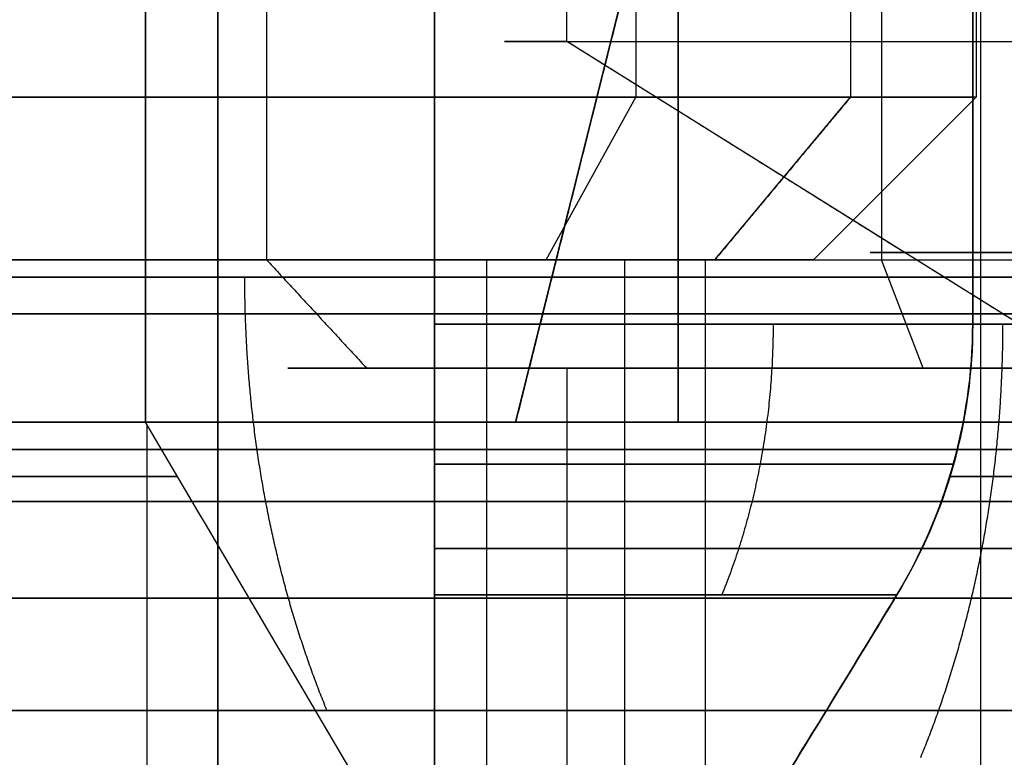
# Model space of a CAD drawing. Header units: millimetres. Extents: x -105 to 152, y -114 to 65.
# Tile 174 of 256: x 122.78 to 124.6, y -89.82 to -88.46. Entities that reach past the tile are written whole.
import ezdxf

# ---------------------------------------------------------------- set-up
doc = ezdxf.new("R2010")
doc.units = ezdxf.units.MM
doc.layers.add('Layer 01', color=7, linetype='Continuous', true_color=0x000000)

msp = doc.modelspace()

# ---------------------------------------------------------------- linework, layer by layer
at = {"layer": 'Layer 01'}
for p, q in [((124.546, -77.9, 12.94), (124.546, -88.6, 12.94)), ((123.2362, -78.4969, 17.6956), (123.2362, -88.9, 17.6956)), ((124.3716, -78.4969, 20.4398), (124.3716, -88.9, 20.4398)), ((123.918, -81.9, 25.2279), (123.918, -88.6, 25.2279)), ((123.546, -87.7, 14.3484), (123.546, -90.9, 14.3484)), ((123.546, -87.7, 11.5316), (123.546, -90.9, 11.5316)), ((123.546, -87.7, 22.6516), (123.546, -90.9, 22.6516)), ((123.546, -87.7, 25.4684), (123.546, -90.9, 25.4684)), ((124.5545, -90.9, 13.34), (124.5545, -87.7, 13.34)), ((124.5545, -90.9, 12.54), (124.5545, -87.7, 12.54)), ((124.5545, -90.9, 23.66), (124.5545, -87.7, 23.66)), ((124.5545, -90.9, 24.46), (124.5545, -87.7, 24.46)), ((123.996, -87.9667, 27.575), (123.996, -89.2, 27.575)), ((123.696, -89.2, 27.525), (123.896, -88.4, 27.525)), ((125.176, -89.3629, 18.5), (123.7905, -88.4969, 17.9254)), ((123.7526, -88.9, 24.9776), (123.918, -88.6, 25.2279)), ((124.0637, -88.9, 23.4534), (124.314, -88.6, 23.288)), ((124.246, -88.9, 12.94), (124.546, -88.6, 12.94)), ((123.796, -88.8, 27.7), (123.796, -88.8, 27.35)), ((123.146, -88.9, 22.96), (123.146, -88.9, 23.16)), ((123.146, -88.9, 24.96), (123.146, -88.9, 25.16)), ((123.146, -88.9, 11.84), (123.146, -88.9, 12.04)), ((123.146, -88.9, 13.84), (123.146, -88.9, 14.04)), ((123.6423, -88.9, 24.8108), (123.6423, -90.6679, 24.8108)), ((123.8968, -88.9, 23.5637), (123.8968, -90.6679, 23.5637)), ((124.046, -88.9, 12.94), (124.046, -90.9, 12.94)), ((124.046, -88.9, 24.06), (124.246, -88.9, 24.06)), ((124.046, -88.9, 12.94), (124.246, -88.9, 12.94)), ((124.4482, -89.1, 20.2551), (124.3716, -88.9, 20.4398)), ((123.276, -89.1, 18.5), (123.676, -89.1, 18.5)), ((123.0158, -90.9, 18.1), (123.0158, -89.2052, 18.1)), ((123.0158, -90.9, 18.9), (123.0158, -89.2052, 18.9)), ((123.996, -89.2, 27.675), (123.696, -89.2, 27.675)), ((123.0716, -89.3, 18.1), (122.4481, -89.3, 18.1)), ((122.4481, -89.3, 18.9), (123.0716, -89.3, 18.9)), ((123.546, -89.3, 14.9251), (123.546, -89.3, 14.2923)), ((123.546, -89.3, 10.9549), (123.546, -89.3, 11.5877)), ((123.546, -89.3, 22.0749), (123.546, -89.3, 22.7089)), ((123.546, -89.3, 26.0451), (123.546, -89.3, 25.4117)), ((124.4971, -89.3, 24.46), (125.1312, -89.3, 24.46)), ((125.1312, -89.3, 23.66), (124.4977, -89.3, 23.66)), ((124.4984, -89.3, 13.34), (125.1312, -89.3, 13.34)), ((125.1312, -89.3, 12.54), (124.4984, -89.3, 12.54))]:
    msp.add_line(p, q, dxfattribs=at)
at = {"layer": 'Layer 01', "extrusion": (1.12075e-15, 1, -2.7027e-15)}
for centre, radius in [((-125.176, 18.5, -88.4969), 1.5), ((-125.176, 18.5, -88.9), 2.1)]:
    msp.add_arc(centre, radius, 337.4773, 157.4773, dxfattribs=at)
at = {"layer": 'Layer 01', "extrusion": (-1.12075e-15, -1, 2.7027e-15)}
for centre, radius, start, end in [((125.176, 18.5, 88.4969), 1.5, 202.5227, 22.5227), ((125.176, 18.5, 88.9), 2.1, 202.5227, 22.5227), ((125.176, 18.5, 89.1), 1.5, 22.5227, 202.5227), ((125.176, 18.5, 89.1), 1.5, 202.5227, 22.5227)]:
    msp.add_arc(centre, radius, start, end, dxfattribs=at)
at = {"layer": 'Layer 01', "extrusion": (1.56082e-15, -1, 2.36127e-15)}
msp.add_arc((123.146, 24.06, 88.6), 1.4, 146.535, 326.535, dxfattribs=at)
at = {"layer": 'Layer 01', "extrusion": (2.0966e-16, -1, 0)}
msp.add_arc((123.146, 12.94, 88.6), 1.4, 90, 270, dxfattribs=at)
at = {"layer": 'Layer 01', "extrusion": (-1.56082e-15, 1, -2.36127e-15)}
msp.add_arc((-123.146, 24.06, -88.6), 1.4, 33.465, 213.465, dxfattribs=at)
at = {"layer": 'Layer 01', "extrusion": (-2.0966e-16, 1, 0)}
msp.add_arc((-123.146, 12.94, -88.6), 1.4, 90, 270, dxfattribs=at)
at = {"layer": 'Layer 01', "extrusion": (0, 1, -3.72891e-15)}
for start, end in [(337.4773, 157.4773), (157.4773, 337.4773)]:
    msp.add_arc((-125.176, 18.5, -88.8865), 0.8251, start, end, dxfattribs=at)
at = {"layer": 'Layer 01', "extrusion": (-6.94946e-15, 1, 1.20067e-15)}
msp.add_arc((-123.146, 24.06, -88.9), 1.1, 213.465, 33.465, dxfattribs=at)
at = {"layer": 'Layer 01', "extrusion": (-2.0966e-16, 1, 6.45948e-15)}
msp.add_arc((-123.146, 12.94, -88.9), 1.1, 270, 90, dxfattribs=at)
at = {"layer": 'Layer 01', "extrusion": (-5.02531e-15, -1, 6.71474e-15)}
msp.add_arc((123.146, 24.06, 88.9), 0.9, 146.535, 326.535, dxfattribs=at)
at = {"layer": 'Layer 01', "extrusion": (3.82783e-15, 1, -5.9232e-15)}
msp.add_arc((-123.146, 24.06, -88.9), 1.1, 33.465, 213.465, dxfattribs=at)
at = {"layer": 'Layer 01', "extrusion": (2.0966e-16, -1, 7.89492e-15)}
msp.add_arc((123.146, 12.94, 88.9), 0.9, 90, 270, dxfattribs=at)
at = {"layer": 'Layer 01', "extrusion": (5.02531e-15, 1, -6.71474e-15)}
msp.add_arc((-123.146, 24.06, -88.9), 0.9, 33.465, 213.465, dxfattribs=at)
at = {"layer": 'Layer 01', "extrusion": (-2.0966e-16, 1, -6.45948e-15)}
msp.add_arc((-123.146, 12.94, -88.9), 1.1, 90, 270, dxfattribs=at)
at = {"layer": 'Layer 01', "extrusion": (2.0966e-16, -1, -7.89492e-15)}
msp.add_arc((123.146, 12.94, 88.9), 0.9, 270, 90, dxfattribs=at)
at = {"layer": 'Layer 01', "extrusion": (-7.82656e-15, 1, -1.98124e-14)}
msp.add_arc((-125.176, 18.5, -88.9321), 2.8, 278.2132, 351.7868, dxfattribs=at)
at = {"layer": 'Layer 01', "extrusion": (-1.59245e-14, 1, -2.05424e-15)}
msp.add_arc((-125.176, 18.5, -88.9321), 2.8, 8.2132, 81.7868, dxfattribs=at)
at = {"layer": 'Layer 01', "extrusion": (0, 1, -1.11022e-16)}
for start, end in [(0, 180), (180, 0)]:
    msp.add_arc((-118.576, 18.5, -89), 15, start, end, dxfattribs=at)
at = {"layer": 'Layer 01', "extrusion": (-8.27116e-15, -1, -1.48546e-15)}
msp.add_arc((118.576, 18.5, 89), 14.35, 270, 90, dxfattribs=at)
at = {"layer": 'Layer 01', "extrusion": (1.07273e-14, 1, -6.91941e-15)}
msp.add_arc((-123.146, 12.94, -89.0187), 2.05, 101.2518, 168.7482, dxfattribs=at)
at = {"layer": 'Layer 01', "extrusion": (1.96062e-15, 1, -1.0784e-14)}
msp.add_arc((-123.146, 12.94, -89.0187), 2.05, 191.2518, 258.7482, dxfattribs=at)
at = {"layer": 'Layer 01', "extrusion": (1.0984e-14, 1, 2.16068e-15)}
msp.add_arc((-123.146, 24.06, -89.0187), 2.05, 101.2518, 168.7482, dxfattribs=at)
at = {"layer": 'Layer 01', "extrusion": (-3.99955e-15, 1, -1.36471e-14)}
msp.add_arc((-123.146, 24.06, -89.0187), 2.05, 191.2518, 258.7482, dxfattribs=at)
at = {"layer": 'Layer 01', "extrusion": (-7.64605e-13, 1, 1.92587e-13)}
msp.add_arc((-123.146, 24.06, -89.0187), 1.45, 196.0134, 253.9866, dxfattribs=at)
at = {"layer": 'Layer 01', "extrusion": (-1.92046e-13, 1, -7.64063e-13)}
msp.add_arc((-123.146, 24.06, -89.0187), 1.45, 106.0134, 163.9866, dxfattribs=at)
at = {"layer": 'Layer 01', "extrusion": (-2.33394e-12, 1, 6.60794e-13)}
msp.add_arc((-123.146, 12.94, -89.0187), 1.45, 196.0134, 253.9866, dxfattribs=at)
at = {"layer": 'Layer 01', "extrusion": (-6.48863e-13, 1, -2.32201e-12)}
msp.add_arc((-123.146, 12.94, -89.0187), 1.45, 106.0134, 163.9866, dxfattribs=at)
at = {"layer": 'Layer 01', "extrusion": (4.57521e-15, 1, -1.27021e-15)}
msp.add_arc((-125.176, 18.5, -89.1), 1.9, 337.4773, 157.4773, dxfattribs=at)
at = {"layer": 'Layer 01', "extrusion": (8.02968e-15, 1, 1.62273e-16)}
msp.add_arc((-125.176, 18.5, -89.1), 1.9, 157.4773, 337.4773, dxfattribs=at)
at = {"layer": 'Layer 01', "extrusion": (6.24338e-12, 1, -6.24338e-12)}
msp.add_arc((-125.176, 18.5, -89.2), 2.2, 10.4757, 79.5243, dxfattribs=at)
at = {"layer": 'Layer 01', "extrusion": (6.23022e-12, 1, 6.23022e-12)}
msp.add_arc((-125.176, 18.5, -89.2), 2.2, 280.4757, 349.5243, dxfattribs=at)
at = {"layer": 'Layer 01', "extrusion": (0, 1, 0)}
for centre, radius, start, end in [((-125.176, 18.5, -89.25), 2.925, 270, 90), ((-123.146, 12.94, -89.525), 2.1, 270, 90), ((-123.146, 24.06, -89.525), 2.1, 270, 90), ((-123.146, 24.06, -89.525), 2.1, 90, 270), ((-123.146, 12.94, -89.525), 2.1, 90, 270)]:
    msp.add_arc(centre, radius, start, end, dxfattribs=at)
at = {"layer": 'Layer 01', "extrusion": (-5.35486e-11, -1, -5.35486e-11)}
msp.add_arc((123.146, 12.94, 89.5187), 1.316, 17.6947, 72.3053, dxfattribs=at)
at = {"layer": 'Layer 01', "extrusion": (-5.3523e-11, -1, 5.3523e-11)}
msp.add_arc((123.146, 12.94, 89.5187), 1.316, 287.6947, 342.3053, dxfattribs=at)
at = {"layer": 'Layer 01', "extrusion": (1.40713e-12, 1, 4.41721e-13)}
msp.add_arc((-123.146, 24.06, -89.5187), 1.316, 107.6947, 162.3053, dxfattribs=at)
at = {"layer": 'Layer 01', "extrusion": (4.46732e-13, 1, -1.41214e-12)}
msp.add_arc((-123.146, 24.06, -89.5187), 1.316, 197.6947, 252.3053, dxfattribs=at)
at = {"layer": 'Layer 01', "extrusion": (3.87353e-13, -1, 6.98321e-12)}
msp.add_arc((125.176, 18.5, 89.7321), 2.5856, 188.8994, 261.1006, dxfattribs=at)
at = {"layer": 'Layer 01', "extrusion": (6.97224e-12, -1, -3.76381e-13)}
msp.add_arc((125.176, 18.5, 89.7321), 2.5856, 98.8994, 171.1006, dxfattribs=at)
at = {"layer": 'Layer 01'}
for points, degree in [([(124.314, -76.5, 23.288), (124.314, -82.55, 23.288), (124.314, -88.6, 23.288)], 2), ([(123.146, -77.9, 14.34), (123.146, -83.25, 14.34), (123.146, -88.6, 14.34)], 2), ([(123.2362, -78.4969, 17.6956), (123.2362, -83.6984, 17.6956), (123.2362, -88.9, 17.6956)], 2), ([(123.7905, -88.4969, 17.9254), (123.7905, -83.6469, 17.9254), (123.7905, -78.7969, 17.9254)], 2), ([(123.996, -82.7, 27.3), (123.996, -85.95, 27.3), (123.996, -89.2, 27.3)], 2), ([(123.996, -89.2, 27.75), (123.996, -86, 27.75), (123.996, -82.8, 27.75)], 2), ([(123.146, -88.6, 11.54), (123.146, -87.65, 11.54), (123.146, -86.7, 11.54)], 2), ([(123.146, -87.1, 10.84), (123.146, -89.525, 10.84), (123.146, -91.95, 10.84)], 2), ([(123.146, -91.95, 15.04), (123.146, -89.525, 15.04), (123.146, -87.1, 15.04)], 2), ([(123.146, -87.1, 21.96), (123.146, -89.525, 21.96), (123.146, -91.95, 21.96)], 2), ([(123.146, -91.95, 26.16), (123.146, -89.525, 26.16), (123.146, -87.1, 26.16)], 2), ([(123.0127, -87.7, 18.9), (123.0127, -88.45, 18.9), (123.0127, -89.2, 18.9)], 2), ([(123.0127, -89.2, 18.1), (123.0127, -88.45, 18.1), (123.0127, -87.7, 18.1)], 2), ([(123.546, -87.7, 14.9506), (123.546, -88.3593, 14.9506), (123.546, -89.0187, 14.9506)], 2), ([(123.546, -89.0187, 10.9294), (123.546, -88.3593, 10.9294), (123.546, -87.7, 10.9294)], 2), ([(123.546, -87.7, 26.0706), (123.546, -88.3593, 26.0706), (123.546, -89.0187, 26.0706)], 2), ([(123.546, -89.0187, 22.0494), (123.546, -88.3593, 22.0494), (123.546, -87.7, 22.0494)], 2), ([(123.546, -89.0187, 22.6663), (123.546, -88.3593, 22.6663), (123.546, -87.7, 22.6663)], 2), ([(123.546, -87.7, 25.4537), (123.546, -88.3593, 25.4537), (123.546, -89.0187, 25.4537)], 2), ([(123.546, -89.0187, 11.5463), (123.546, -88.3593, 11.5463), (123.546, -87.7, 11.5463)], 2), ([(123.546, -87.7, 14.3337), (123.546, -88.3593, 14.3337), (123.546, -89.0187, 14.3337)], 2), ([(124.5398, -87.7, 23.66), (124.5398, -88.3593, 23.66), (124.5398, -89.0187, 23.66)], 2), ([(124.5398, -89.0187, 24.46), (124.5398, -88.3593, 24.46), (124.5398, -87.7, 24.46)], 2), ([(124.5398, -87.7, 12.54), (124.5398, -88.3593, 12.54), (124.5398, -89.0187, 12.54)], 2), ([(124.5398, -89.0187, 13.34), (124.5398, -88.3593, 13.34), (124.5398, -87.7, 13.34)], 2), ([(123.8961, -88.4, 27.7), (123.796, -88.8, 27.7), (123.696, -89.2, 27.7)], 2), ([(123.696, -89.2, 27.35), (123.796, -88.8, 27.35), (123.8961, -88.4, 27.35)], 2), ([(125.176, -89.3629, 18.5), (124.4832, -88.9299, 18.2127), (123.7905, -88.4969, 17.9254)], 2), ([(123.146, -88.9, 11.84), (123.146, -88.75, 11.69), (123.146, -88.6, 11.54)], 2), ([(123.146, -88.6, 14.34), (123.146, -88.75, 14.19), (123.146, -88.9, 14.04)], 2), ([(124.314, -88.6, 23.288), (124.1888, -88.75, 23.3707), (124.0637, -88.9, 23.4534)], 2), ([(123.146, -88.9, 13.84), (123.146, -89.9, 13.84), (123.146, -90.9, 13.84)], 2), ([(123.146, -90.9, 12.04), (123.146, -89.9, 12.04), (123.146, -88.9, 12.04)], 2), ([(123.2362, -88.9, 17.6956), (123.3286, -89, 17.7339), (123.421, -89.1, 17.7722)], 2), ([(123.8968, -88.9, 23.5637), (123.8968, -89.784, 23.5637), (123.8968, -90.6679, 23.5637)], 2), ([(103.576, -89, -0.5), (118.576, -89, -0.5), (133.576, -89, -0.5)], 2), ([(133.576, -89, 37.5), (118.576, -89, 37.5), (103.576, -89, 37.5)], 2), ([(103.576, -89, -0.5), (118.576, -89, -0.5), (133.576, -89, -0.5)], 2), ([(133.576, -89, 37.5), (118.576, -89, 37.5), (103.576, -89, 37.5)], 2), ([(123.546, -89.5187, 14.1938), (123.546, -89.3647, 14.2871), (123.546, -89.198, 14.3337), (123.546, -89.0187, 14.3337)], 3), ([(123.546, -89.5187, 11.6862), (123.546, -89.3647, 11.5929), (123.546, -89.198, 11.5463), (123.546, -89.0187, 11.5463)], 3), ([(123.546, -89.5187, 22.8062), (123.546, -89.3784, 22.7212), (123.546, -89.2018, 22.6663), (123.546, -89.0187, 22.6663)], 3), ([(123.546, -89.0187, 25.4537), (123.546, -89.194, 25.4537), (123.546, -89.3667, 25.4059), (123.546, -89.5187, 25.3138)], 3), ([(124.3998, -89.5187, 13.34), (124.4931, -89.3647, 13.34), (124.5398, -89.198, 13.34), (124.5398, -89.0187, 13.34)], 3), ([(124.3998, -89.5187, 12.54), (124.4931, -89.3647, 12.54), (124.5398, -89.198, 12.54), (124.5398, -89.0187, 12.54)], 3), ([(124.5398, -89.0187, 23.66), (124.5398, -89.194, 23.66), (124.4919, -89.3667, 23.66), (124.3998, -89.5187, 23.66)], 3), ([(124.3998, -89.5187, 24.46), (124.4848, -89.3784, 24.46), (124.5398, -89.2018, 24.46), (124.5398, -89.0187, 24.46)], 3), ([(123.7905, -89.1, 17.9254), (123.7905, -90, 17.9254), (123.7905, -90.9, 17.9254)], 2), ([(123.996, -89.2, 27.3), (122.536, -89.2, 27.3), (121.076, -89.2, 27.3)], 2), ([(121.076, -89.2, 27.35), (122.386, -89.2, 27.35), (123.696, -89.2, 27.35)], 2), ([(123.696, -89.2, 27.7), (122.386, -89.2, 27.7), (121.076, -89.2, 27.7)], 2), ([(121.376, -89.2, 27.75), (122.686, -89.2, 27.75), (123.996, -89.2, 27.75)], 2), ([(123.4063, -89.8679, 18.1), (123.2751, -89.6453, 18.1), (123.1439, -89.4226, 18.1), (123.0127, -89.2, 18.1)], 3), ([(123.4063, -89.8679, 18.9), (123.2751, -89.6453, 18.9), (123.1439, -89.4226, 18.9), (123.0127, -89.2, 18.9)], 3), ([(123.696, -89.2, 27.35), (123.696, -89.2, 27.525), (123.696, -89.2, 27.7)], 2), ([(123.996, -89.2, 27.75), (123.996, -89.2, 27.525), (123.996, -89.2, 27.3)], 2), ([(123.546, -89.5187, 14.1938), (123.5462, -89.6447, 14.1174), (123.5462, -89.7611, 14.0461), (123.546, -89.8679, 13.9801)], 3), ([(123.546, -89.8679, 11.8999), (123.5462, -89.7611, 11.8339), (123.5462, -89.6447, 11.7626), (123.546, -89.5187, 11.6862)], 3), ([(123.546, -89.8679, 23.0199), (123.546, -89.7519, 22.9481), (123.546, -89.6354, 22.877), (123.546, -89.5187, 22.8062)], 3), ([(123.546, -89.5187, 25.3138), (123.546, -89.6354, 25.243), (123.546, -89.7519, 25.1719), (123.546, -89.8679, 25.1001)], 3), ([(124.1861, -89.8679, 13.34), (124.2522, -89.7611, 13.3402), (124.3234, -89.6447, 13.3402), (124.3998, -89.5187, 13.34)], 3), ([(124.3998, -89.5187, 12.54), (124.3234, -89.6447, 12.5398), (124.2522, -89.7611, 12.5398), (124.1861, -89.8679, 12.54)], 3), ([(124.3998, -89.5187, 23.66), (124.3291, -89.6354, 23.66), (124.2579, -89.7519, 23.66), (124.1861, -89.8679, 23.66)], 3), ([(124.1861, -89.8679, 24.46), (124.2579, -89.7519, 24.46), (124.3291, -89.6354, 24.46), (124.3998, -89.5187, 24.46)], 3), ([(122.6215, -89.7321, 18.9), (122.7621, -89.9726, 18.9), (122.8925, -90.1952, 18.9), (123.0127, -90.4, 18.9)], 3), ([(123.0127, -90.4, 18.1), (122.8927, -90.1956, 18.1), (122.7623, -89.973, 18.1), (122.6215, -89.7321, 18.1)], 3)]:
    msp.add_open_spline(points, degree=degree, dxfattribs=at)
for points, weights in [([(123.3477, -89.7321, 16.6717), (123.2478, -89.4874, 16.5718), (123.1961, -89.2145, 16.5201), (123.1961, -88.9321, 16.5201)], [0.898115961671, 0.877714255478, 0.877714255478, 0.898115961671]), ([(123.3477, -89.7321, 20.3283), (123.2478, -89.4874, 20.4282), (123.1961, -89.2145, 20.4799), (123.1961, -88.9321, 20.4799)], [0.898115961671, 0.877714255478, 0.877714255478, 0.898115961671]), ([(124.1713, -89.0187, 13.9653), (124.1713, -89.1952, 13.9653), (124.139, -89.3658, 13.933), (124.0766, -89.5187, 13.8706)], [0.935887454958, 0.914627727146, 0.914627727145, 0.935887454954]), ([(124.1713, -89.0187, 11.9147), (124.1713, -89.1952, 11.9147), (124.139, -89.3658, 11.947), (124.0766, -89.5187, 12.0094)], [0.935887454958, 0.914627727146, 0.914627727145, 0.935887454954]), ([(124.1713, -89.0187, 25.0853), (124.1713, -89.1952, 25.0853), (124.139, -89.3658, 25.053), (124.0766, -89.5187, 24.9906)], [0.935887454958, 0.914627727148, 0.914627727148, 0.935887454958]), ([(124.1713, -89.0187, 23.0347), (124.1713, -89.1952, 23.0347), (124.139, -89.3658, 23.067), (124.0766, -89.5187, 23.1294)], [0.935887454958, 0.914627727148, 0.914627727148, 0.935887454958]), ([(124.444, -89.8187, 14.238), (124.5439, -89.574, 14.3379), (124.5956, -89.3011, 14.3896), (124.5956, -89.0187, 14.3896)], [0.913770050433, 0.893012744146, 0.893012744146, 0.913770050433]), ([(124.444, -89.8187, 11.642), (124.5439, -89.574, 11.5421), (124.5956, -89.3011, 11.4904), (124.5956, -89.0187, 11.4904)], [0.913770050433, 0.893012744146, 0.893012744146, 0.913770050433]), ([(124.444, -89.8187, 25.358), (124.5439, -89.574, 25.4579), (124.5956, -89.3011, 25.5096), (124.5956, -89.0187, 25.5096)], [0.913770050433, 0.893012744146, 0.893012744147, 0.913770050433]), ([(124.444, -89.8187, 22.762), (124.5439, -89.574, 22.6621), (124.5956, -89.3011, 22.6104), (124.5956, -89.0187, 22.6104)], [0.913770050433, 0.893012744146, 0.893012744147, 0.913770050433]), ([(123.5459, -89.2775, 14.2983), (124.0177, -89.2775, 14.1594), (124.3655, -89.2775, 13.8116), (124.5043, -89.2775, 13.3398)], [0.979703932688, 0.900022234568, 0.900022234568, 0.979703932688]), ([(124.5043, -89.2775, 12.5402), (124.3655, -89.2775, 12.0684), (124.0177, -89.2775, 11.7206), (123.5459, -89.2775, 11.5817)], [0.979703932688, 0.900022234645, 0.900022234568, 0.979703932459]), ([(123.546, -89.2775, 25.4183), (124.0177, -89.2775, 25.2794), (124.3653, -89.2775, 24.9317), (124.5043, -89.2775, 24.4601)], [0.979672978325, 0.900041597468, 0.90003255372, 0.97964584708]), ([(124.5043, -89.2775, 23.66), (124.3654, -89.2775, 23.1884), (124.0178, -89.2775, 22.8407), (123.5462, -89.2775, 22.7018)], [0.979672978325, 0.900041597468, 0.90003255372, 0.97964584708]), ([(122.4599, -89.3462, 18.1), (122.643, -89.3462, 16.8561), (123.5321, -89.3462, 15.967), (124.7761, -89.3462, 15.7838)], [0.979500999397, 0.850585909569, 0.850585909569, 0.979500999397]), ([(124.7761, -89.3462, 21.2162), (123.5321, -89.3462, 21.033), (122.643, -89.3462, 20.1439), (122.4599, -89.3462, 18.9)], [0.979500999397, 0.850585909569, 0.850585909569, 0.979500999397]), ([(125.101, -89.4328, 13.3399), (124.9359, -89.4328, 14.1472), (124.3532, -89.4328, 14.7299), (123.546, -89.4328, 14.895)], [0.979247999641, 0.871186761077, 0.871186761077, 0.979247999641]), ([(123.546, -89.4328, 10.985), (124.3532, -89.4328, 11.1501), (124.9359, -89.4328, 11.7328), (125.101, -89.4328, 12.5401)], [0.979247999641, 0.871186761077, 0.871186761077, 0.979247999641]), ([(125.101, -89.4328, 24.4599), (124.9359, -89.4328, 25.2672), (124.3532, -89.4328, 25.8499), (123.546, -89.4328, 26.015)], [0.979247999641, 0.871186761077, 0.871186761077, 0.979247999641]), ([(123.546, -89.4328, 22.105), (124.3532, -89.4328, 22.2701), (124.9359, -89.4328, 22.8528), (125.101, -89.4328, 23.6601)], [0.979247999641, 0.871186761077, 0.871186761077, 0.979247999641])]:
    msp.add_rational_spline(points, weights, degree=3, dxfattribs=at)
for points in [[(123.546, -89.0187, 14.9506), (123.546, -89.1666, 14.9506), (123.546, -89.3121, 14.9293), (123.546, -89.5827, 14.8525), (123.546, -89.7077, 14.7971), (123.546, -89.8187, 14.7315)], [(123.546, -89.8187, 11.1485), (123.546, -89.7077, 11.0829), (123.546, -89.5827, 11.0275), (123.546, -89.3121, 10.9507), (123.546, -89.1666, 10.9294), (123.546, -89.0187, 10.9294)], [(123.546, -89.0187, 26.0706), (123.546, -89.1666, 26.0706), (123.546, -89.3121, 26.0493), (123.546, -89.5827, 25.9725), (123.546, -89.7077, 25.9171), (123.546, -89.8187, 25.8515)], [(123.546, -89.8187, 22.2685), (123.546, -89.7077, 22.2029), (123.546, -89.5827, 22.1475), (123.546, -89.3121, 22.0707), (123.546, -89.1666, 22.0494), (123.546, -89.0187, 22.0494)]]:
    msp.add_open_spline(points, degree=3, knots=[0, 0, 0, 0, 0.4209515, 0.4209515, 0.8419029, 0.8419029, 0.8419029, 0.8419029], dxfattribs=at)

doc.saveas('drawing.dxf')
